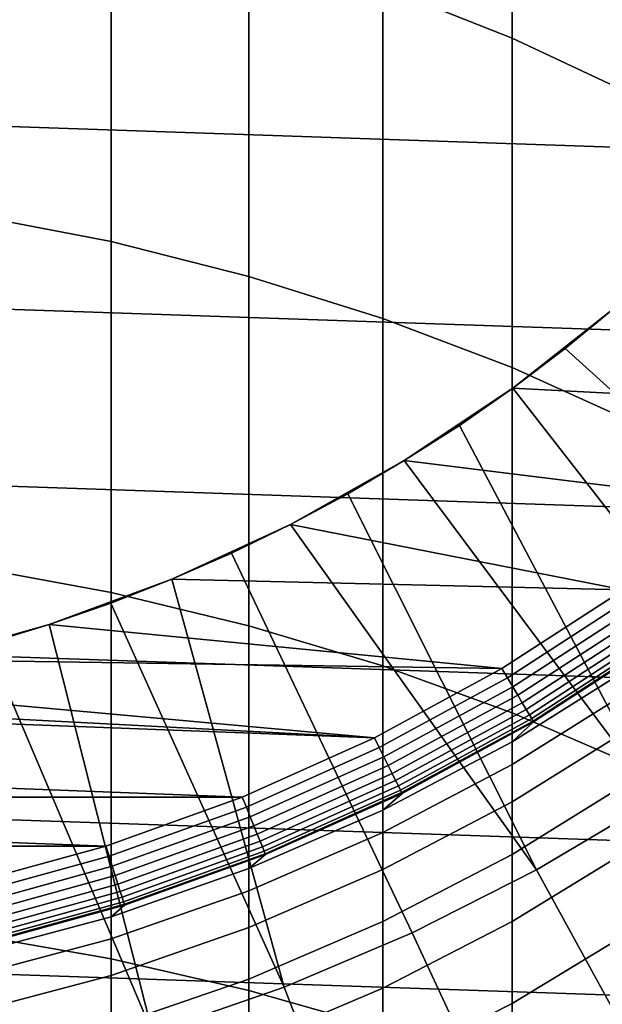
# Model space of a CAD drawing. Header units: metres. Extents: x -24 to 94, y -256 to 25.
# Tile 107 of 195: x 3.91 to 8.6, y -15.81 to -7.88. Entities that reach past the tile are written whole.
import ezdxf

# ---------------------------------------------------------------- set-up
doc = ezdxf.new("R2010")
doc.units = ezdxf.units.M
doc.layers.add('solid_10_061_003_XXX', color=7, linetype='CONTINUOUS')

msp = doc.modelspace()

# ---------------------------------------------------------------- linework, layer by layer
at = {"layer": 'solid_10_061_003_XXX'}
for points in [[(6.833669, -7.615843, 249.230621), (7.875, -8.028559, 248.866531), (7.875, -5.506018, 245.873428), (6.833669, -5.077278, 246.218506)], [(7.875, -8.028559, 248.866531), (8.872291, -8.498477, 248.451965), (8.872291, -5.994181, 245.480515), (7.875, -5.506018, 245.873428)], [(21.561001, -9.347363), (-22.148991, -7.853167), (-22.633904, -6.321091), (22.148993, -7.853165)], [(3.504705, -9.450038, 252.934265), (4.642394, -9.669298, 252.722488), (4.642394, -6.970918, 249.799561), (3.504705, -6.742316, 250.001221)], [(4.642394, -9.669298, 252.722488), (5.754121, -9.949096, 252.452225), (5.754121, -7.262638, 249.542206), (4.642394, -6.970918, 249.799561)], [(5.754121, -9.949096, 252.452225), (6.833669, -10.287867, 252.125), (6.833669, -7.615843, 249.230621), (5.754121, -7.262638, 249.542206)], [(6.833669, -10.287867, 252.125), (7.875, -10.683717, 251.74263), (7.875, -8.028559, 248.866531), (6.833669, -7.615843, 249.230621)], [(20.872786, -10.797076), (-21.561001, -9.347364), (-22.148991, -7.853167), (21.561001, -9.347363)], [(7.875, -10.683717, 251.74263), (8.872291, -11.134431, 251.307281), (8.872291, -8.498477, 248.451965), (7.875, -8.028559, 248.866531)], [(20.087158, -12.196553), (-20.872784, -10.797078), (-21.561001, -9.347364), (20.872786, -10.797076)], [(3.504705, -12.287475, 255.74202), (4.642394, -12.496945, 255.520538), (4.642394, -9.669298, 252.722488), (3.504705, -9.450038, 252.934265)], [(4.642394, -12.496945, 255.520538), (5.754121, -12.764251, 255.237915), (5.754121, -9.949096, 252.452225), (4.642394, -9.669298, 252.722488)], [(5.754121, -12.764251, 255.237915), (6.833669, -13.087895, 254.895721), (6.833669, -10.287867, 252.125), (5.754121, -9.949096, 252.452225)], [(8.709067, -10.197068, 140.550003), (7.882206, -10.848911, 140.550003), (8.30205, -10.5311, 139.995865), (8.709098, -10.197044, 139.995865)], [(7.882206, -10.848911, 140.550003), (8.709067, -10.197068, 140.550003), (10.574037, -10.988732, 140.550003)], [(10.845251, -12.827823, 139.907593), (8.709098, -10.197044, 139.995865), (8.30205, -10.5311, 139.995865)], [(6.833669, -13.087895, 254.895721), (7.875, -13.466071, 254.49588), (7.875, -10.683717, 251.74263), (6.833669, -10.287867, 252.125)], [(10.845251, -12.827823, 139.907593), (8.30205, -10.5311, 139.995865), (7.8822, -10.848918, 139.995865), (9.964228, -13.52356, 139.907593)], [(7.882206, -10.848911, 140.550003), (7.8822, -10.848918, 139.995865), (8.30205, -10.5311, 139.995865)], [(7.875, -13.466071, 254.49588), (8.872291, -13.896662, 254.040604), (8.872291, -11.134431, 251.307281), (7.875, -10.683717, 251.74263)], [(19.207319, -13.539897), (-20.087158, -12.196555), (-20.872784, -10.797078), (20.087158, -12.196553)], [(7.882206, -10.848911, 140.550003), (7.006747, -11.433879, 140.550003), (7.450197, -11.150007, 139.995865), (7.8822, -10.848918, 139.995865)], [(7.882206, -10.848911, 140.550003), (10.574037, -10.988732, 140.550003), (9.701745, -11.765994, 140.550003), (7.006747, -11.433879, 140.550003)], [(9.038702, -14.158896, 139.907593), (9.964228, -13.52356, 139.907593), (7.8822, -10.848918, 139.995865), (7.450197, -11.150007, 139.995865)], [(9.038702, -14.158896, 139.907593), (7.450197, -11.150007, 139.995865), (7.006706, -11.433905, 139.995865)], [(7.006747, -11.433879, 140.550003), (7.006706, -11.433905, 139.995865), (7.450197, -11.150007, 139.995865)], [(7.006747, -11.433879, 140.550003), (6.088026, -11.948391, 140.550003), (6.552411, -11.700171, 139.995865), (7.006706, -11.433905, 139.995865)], [(7.006747, -11.433879, 140.550003), (9.701745, -11.765994, 140.550003), (8.772532, -12.474179, 140.550003), (6.088026, -11.948391, 140.550003)], [(8.072808, -14.730997, 139.907593), (9.038702, -14.158896, 139.907593), (7.006706, -11.433905, 139.995865), (6.552411, -11.700171, 139.995865)], [(8.072808, -14.730997, 139.907593), (6.552411, -11.700171, 139.995865), (6.088013, -11.948398, 139.995865)], [(6.088026, -11.948391, 140.550003), (6.088013, -11.948398, 139.995865), (6.552411, -11.700171, 139.995865)], [(6.088026, -11.948391, 140.550003), (5.131785, -12.389225, 140.550003), (5.614227, -12.1782, 139.995865), (6.088013, -11.948398, 139.995865)], [(5.131785, -12.389225, 140.550003), (6.088026, -11.948391, 140.550003), (8.772532, -12.474179, 140.550003)], [(8.072808, -14.730997, 139.907593), (6.088013, -11.948398, 139.995865), (5.614227, -12.1782, 139.995865), (7.070858, -15.237305, 139.907593)], [(18.237711, -14.820119), (-19.207317, -13.539899), (-20.087158, -12.196555), (19.207319, -13.539897)], [(6.037329, -15.675559, 139.907593), (7.070858, -15.237305, 139.907593), (5.614227, -12.1782, 139.995865), (5.131785, -12.389225, 139.995865)], [(5.131785, -12.389225, 140.550003), (5.131785, -12.389225, 139.995865), (5.614227, -12.1782, 139.995865)], [(3.504705, -15.248836, 258.418732), (4.642394, -15.448089, 258.188049), (4.642394, -12.496945, 255.520538), (3.504705, -12.287475, 255.74202)], [(5.131785, -12.389225, 140.550003), (4.143904, -12.753673, 140.550003), (4.64143, -12.581146, 139.995865), (5.131785, -12.389225, 139.995865)], [(5.131785, -12.389225, 140.550003), (8.772532, -12.474179, 140.550003), (7.791811, -13.109163, 140.550003), (4.143904, -12.753673, 140.550003)], [(6.037329, -15.675559, 139.907593), (5.131785, -12.389225, 139.995865), (4.64143, -12.581146, 139.995865)], [(4.642394, -15.448089, 258.188049), (5.754121, -15.702355, 257.893616), (5.754121, -12.764251, 255.237915), (4.642394, -12.496945, 255.520538)], [(8.823561, -12.544438, 140.557602), (7.837404, -13.183068, 140.557602), (7.791811, -13.109163, 140.550003), (8.772532, -12.474179, 140.550003)], [(4.143904, -12.753673, 140.550003), (4.143918, -12.753668, 139.995865), (4.64143, -12.581146, 139.995865)], [(4.976834, -16.043802, 139.907593), (6.037329, -15.675559, 139.907593), (4.64143, -12.581146, 139.995865), (4.143918, -12.753668, 139.995865)], [(8.872042, -12.613364, 140.580185), (7.880466, -13.255502, 140.580185), (7.837404, -13.183068, 140.557602), (8.823561, -12.544438, 140.557602)], [(8.917526, -12.678029, 140.617081), (7.920867, -13.323459, 140.617081), (7.880466, -13.255502, 140.580185), (8.872042, -12.613364, 140.580185)], [(8.958629, -12.736465, 140.667145), (7.957376, -13.38487, 140.667145), (7.920867, -13.323459, 140.617081), (8.917526, -12.678029, 140.617081)], [(4.143904, -12.753673, 140.550003), (3.130455, -13.039492, 140.550003), (3.640016, -12.906525, 139.995865), (4.143918, -12.753668, 139.995865)], [(3.130455, -13.039492, 140.550003), (4.143904, -12.753673, 140.550003), (7.791811, -13.109163, 140.550003)], [(4.976834, -16.043802, 139.907593), (4.143918, -12.753668, 139.995865), (3.640016, -12.906525, 139.995865)], [(5.754121, -15.702355, 257.893616), (6.833669, -16.010214, 257.53717), (6.833669, -13.087895, 254.895721), (5.754121, -12.764251, 255.237915)], [(8.994099, -12.786891, 140.728867), (7.988881, -13.437863, 140.728867), (7.957376, -13.38487, 140.667145), (8.958629, -12.736465, 140.667145)], [(9.022855, -12.827775, 140.800385), (8.014423, -13.480828, 140.800385), (7.988881, -13.437863, 140.728867), (8.994099, -12.786891, 140.728867)], [(9.044024, -12.85787, 140.879486), (8.033226, -13.512456, 140.879486), (8.014423, -13.480828, 140.800385), (9.022855, -12.827775, 140.800385)], [(3.894113, -16.340391, 139.907593), (4.976834, -16.043802, 139.907593), (3.640016, -12.906525, 139.995865), (3.130502, -13.03948, 139.995865)], [(7.875, -13.70036, 194.22847), (8.048544, -13.538221, 191.550003), (9.061269, -12.882387, 191.550003), (8.872291, -13.07436, 194.256744)], [(9.056959, -12.876261, 140.963776), (8.044717, -13.531783, 140.963776), (8.033226, -13.512456, 140.879486), (9.044024, -12.85787, 140.879486)], [(8.044717, -13.531783, 140.963776), (9.056959, -12.876261, 140.963776), (9.061269, -12.882387, 141.050003), (8.048544, -13.538221, 141.050003)], [(9.061269, -12.882387, 191.550003), (8.048544, -13.538221, 191.550003), (8.048544, -13.538221, 141.050003), (9.061269, -12.882387, 141.050003)], [(3.130455, -13.039492, 140.550003), (7.791811, -13.109163, 140.550003), (6.76538, -13.667192, 140.550003), (2.097777, -13.2449, 140.550003)], [(6.833669, -16.010214, 257.53717), (7.875, -16.369944, 257.120636), (7.875, -13.466071, 254.49588), (6.833669, -13.087895, 254.895721)], [(8.872291, -13.257775, 196.960693), (7.875, -13.881861, 196.90416), (7.875, -13.70036, 194.22847), (8.872291, -13.07436, 194.256744)], [(7.837404, -13.183068, 140.557602), (6.805253, -13.744333, 140.557602), (6.76538, -13.667192, 140.550003), (7.791811, -13.109163, 140.550003)], [(1.052175, -13.368657, 140.550003), (2.097777, -13.2449, 140.550003), (6.76538, -13.667192, 140.550003)], [(7.880466, -13.255502, 140.580185), (6.842645, -13.819852, 140.580185), (6.805253, -13.744333, 140.557602), (7.837404, -13.183068, 140.557602)], [(7.920867, -13.323459, 140.617081), (6.877725, -13.890701, 140.617081), (6.842645, -13.819852, 140.580185), (7.880466, -13.255502, 140.580185)], [(7.957376, -13.38487, 140.667145), (6.909425, -13.954726, 140.667145), (6.877725, -13.890701, 140.617081), (7.920867, -13.323459, 140.617081)], [(8.872291, -13.563135, 199.65358), (7.875, -14.184031, 199.568924), (7.875, -13.881861, 196.90416), (8.872291, -13.257775, 196.960693)], [(1.052175, -13.368657, 140.550003), (6.76538, -13.667192, 140.550003), (0, -13.41, 140.550003)], [(7.988881, -13.437863, 140.728867), (6.936781, -14.009977, 140.728867), (6.909425, -13.954726, 140.667145), (7.957376, -13.38487, 140.667145)], [(0, -13.41, 140.550003), (6.76538, -13.667192, 140.550003), (5.699235, -14.145005, 140.550003), (-6.765406, -13.667178, 140.550003)], [(8.014423, -13.480828, 140.800385), (6.958961, -14.054771, 140.800385), (6.936781, -14.009977, 140.728867), (7.988881, -13.437863, 140.728867)], [(8.033226, -13.512456, 140.879486), (6.975287, -14.087745, 140.879486), (6.958961, -14.054771, 140.800385), (8.014423, -13.480828, 140.800385)], [(7.875, -16.369944, 257.120636), (8.872291, -16.779531, 256.646393), (8.872291, -13.896662, 254.040604), (7.875, -13.466071, 254.49588)], [(17.182989, -16.031057), (-18.237709, -14.82012), (-19.207317, -13.539899), (18.237711, -14.820119)], [(6.833669, -14.250159, 194.203644), (6.988587, -14.114608, 191.550003), (8.048544, -13.538221, 191.550003), (7.875, -13.70036, 194.22847)], [(8.044717, -13.531783, 140.963776), (6.985264, -14.107895, 140.963776), (6.975287, -14.087745, 140.879486), (8.033226, -13.512456, 140.879486)], [(6.985264, -14.107895, 140.963776), (8.044717, -13.531783, 140.963776), (8.048544, -13.538221, 141.050003), (6.988587, -14.114608, 141.050003)], [(8.048544, -13.538221, 191.550003), (6.988587, -14.114608, 191.550003), (6.988587, -14.114608, 141.050003), (8.048544, -13.538221, 141.050003)], [(8.872291, -13.989814, 202.329926), (7.875, -14.606252, 202.217316), (7.875, -14.184031, 199.568924), (8.872291, -13.563135, 199.65358)], [(5.699235, -14.145005, 140.550003), (-5.699251, -14.144999, 140.550003), (-6.765406, -13.667178, 140.550003)], [(6.805253, -13.744333, 140.557602), (5.733167, -14.224942, 140.557602), (5.699235, -14.145005, 140.550003), (6.76538, -13.667192, 140.550003)], [(7.875, -13.881861, 196.90416), (6.833669, -14.429977, 196.854523), (6.833669, -14.250159, 194.203644), (7.875, -13.70036, 194.22847)], [(6.842645, -13.819852, 140.580185), (5.764668, -14.303101, 140.580185), (5.733167, -14.224942, 140.557602), (6.805253, -13.744333, 140.557602)], [(6.877725, -13.890701, 140.617081), (5.794221, -14.376429, 140.617081), (5.764668, -14.303101, 140.580185), (6.842645, -13.819852, 140.580185)], [(7.875, -14.184031, 199.568924), (6.833669, -14.729344, 199.494583), (6.833669, -14.429977, 196.854523), (7.875, -13.881861, 196.90416)], [(6.909425, -13.954726, 140.667145), (5.820928, -14.442692, 140.667145), (5.794221, -14.376429, 140.617081), (6.877725, -13.890701, 140.617081)], [(6.936781, -14.009977, 140.728867), (5.843975, -14.499874, 140.728867), (5.820928, -14.442692, 140.667145), (6.909425, -13.954726, 140.667145)], [(6.958961, -14.054771, 140.800385), (5.862659, -14.546235, 140.800385), (5.843975, -14.499874, 140.728867), (6.936781, -14.009977, 140.728867)], [(8.872291, -14.536942, 204.984268), (7.875, -15.147664, 204.843933), (7.875, -14.606252, 202.217316), (8.872291, -13.989814, 202.329926)], [(5.754121, -14.720682, 194.182388), (5.887619, -14.608164, 191.550003), (6.988587, -14.114608, 191.550003), (6.833669, -14.250159, 194.203644)], [(6.975287, -14.087745, 140.879486), (5.876414, -14.580362, 140.879486), (5.862659, -14.546235, 140.800385), (6.958961, -14.054771, 140.800385)], [(6.985264, -14.107895, 140.963776), (5.884819, -14.601216, 140.963776), (5.876414, -14.580362, 140.879486), (6.975287, -14.087745, 140.879486)], [(5.884819, -14.601216, 140.963776), (6.985264, -14.107895, 140.963776), (6.988587, -14.114608, 141.050003), (5.887619, -14.608164, 141.050003)], [(6.988587, -14.114608, 191.550003), (5.887619, -14.608164, 191.550003), (5.887619, -14.608164, 141.050003), (6.988587, -14.114608, 141.050003)], [(4.599467, -14.539855, 140.550003), (-4.599425, -14.539868, 140.550003), (-5.699251, -14.144999, 140.550003)], [(5.699235, -14.145005, 140.550003), (4.599467, -14.539855, 140.550003), (-5.699251, -14.144999, 140.550003)], [(5.733167, -14.224942, 140.557602), (4.627436, -14.622073, 140.557602), (4.599467, -14.539855, 140.550003), (5.699235, -14.145005, 140.550003)], [(7.875, -14.606252, 202.217316), (6.833669, -15.147652, 202.118408), (6.833669, -14.729344, 199.494583), (7.875, -14.184031, 199.568924)], [(9.700266, -17.700729, 139.704315), (10.860883, -17.013296, 139.704315), (9.038702, -14.158896, 139.907593), (8.072808, -14.730997, 139.907593)], [(5.764668, -14.303101, 140.580185), (4.652861, -14.702414, 140.580185), (4.627436, -14.622073, 140.557602), (5.733167, -14.224942, 140.557602)], [(6.833669, -14.429977, 196.854523), (5.754121, -14.899059, 196.812042), (5.754121, -14.720682, 194.182388), (6.833669, -14.250159, 194.203644)], [(5.794221, -14.376429, 140.617081), (4.676715, -14.777788, 140.617081), (4.652861, -14.702414, 140.580185), (5.764668, -14.303101, 140.580185)], [(5.820928, -14.442692, 140.667145), (4.698271, -14.845901, 140.667145), (4.676715, -14.777788, 140.617081), (5.794221, -14.376429, 140.617081)], [(6.833669, -14.729344, 199.494583), (5.754121, -15.196029, 199.430954), (5.754121, -14.899059, 196.812042), (6.833669, -14.429977, 196.854523)], [(5.843975, -14.499874, 140.728867), (4.716873, -14.904681, 140.728867), (4.698271, -14.845901, 140.667145), (5.820928, -14.442692, 140.667145)], [(5.862659, -14.546235, 140.800385), (4.731954, -14.952335, 140.800385), (4.716873, -14.904681, 140.728867), (5.843975, -14.499874, 140.728867)], [(4.599467, -14.539855, 140.550003), (3.472956, -14.849278, 140.550003), (-4.599425, -14.539868, 140.550003)], [(4.627436, -14.622073, 140.557602), (3.494549, -14.933395, 140.557602), (3.472956, -14.849278, 140.550003), (4.599467, -14.539855, 140.550003)], [(5.876414, -14.580362, 140.879486), (4.743055, -14.987415, 140.879486), (4.731954, -14.952335, 140.800385), (5.862659, -14.546235, 140.800385)], [(5.884819, -14.601216, 140.963776), (4.749839, -15.008852, 140.963776), (4.743055, -14.987415, 140.879486), (5.876414, -14.580362, 140.879486)], [(8.872291, -15.203402, 207.611191), (7.875, -15.807161, 207.44342), (7.875, -15.147664, 204.843933), (8.872291, -14.536942, 204.984268)], [(4.652861, -14.702414, 140.580185), (3.51375, -15.015447, 140.580185), (3.494549, -14.933395, 140.557602), (4.627436, -14.622073, 140.557602)], [(4.642394, -15.109296, 194.164841), (4.7521, -15.015993, 191.550003), (5.887619, -14.608164, 191.550003), (5.754121, -14.720682, 194.182388)], [(4.749839, -15.008852, 140.963776), (5.884819, -14.601216, 140.963776), (5.887619, -14.608164, 141.050003), (4.752099, -15.015993, 141.050003)], [(5.887619, -14.608164, 191.550003), (4.7521, -15.015993, 191.550003), (4.752099, -15.015993, 141.050003), (5.887619, -14.608164, 141.050003)], [(7.875, -15.147664, 204.843933), (6.833669, -15.684044, 204.720673), (6.833669, -15.147652, 202.118408), (7.875, -14.606252, 202.217316)], [(4.676715, -14.777788, 140.617081), (3.531764, -15.092426, 140.617081), (3.51375, -15.015447, 140.580185), (4.652861, -14.702414, 140.580185)], [(5.754121, -14.899059, 196.812042), (4.642394, -15.286484, 196.776947), (4.642394, -15.109296, 194.164841), (5.754121, -14.720682, 194.182388)], [(6.833669, -15.147652, 202.118408), (5.754121, -15.610986, 202.033768), (5.754121, -15.196029, 199.430954), (6.833669, -14.729344, 199.494583)], [(8.496325, -18.309109, 139.704315), (9.700266, -17.700729, 139.704315), (8.072808, -14.730997, 139.907593), (7.070858, -15.237305, 139.907593)], [(17.182989, -16.031057), (-17.182987, -16.031057), (-18.237709, -14.82012)], [(4.698271, -14.845901, 140.667145), (3.548042, -15.16199, 140.667145), (3.531764, -15.092426, 140.617081), (4.676715, -14.777788, 140.617081)], [(4.716873, -14.904681, 140.728867), (3.56209, -15.22202, 140.728867), (3.548042, -15.16199, 140.667145), (4.698271, -14.845901, 140.667145)], [(4.731954, -14.952335, 140.800385), (3.573479, -15.27069, 140.800385), (3.56209, -15.22202, 140.728867), (4.716873, -14.904681, 140.728867)], [(5.754121, -15.196029, 199.430954), (4.642394, -15.581473, 199.378403), (4.642394, -15.286484, 196.776947), (5.754121, -14.899059, 196.812042)], [(4.743055, -14.987415, 140.879486), (3.581863, -15.306517, 140.879486), (3.573479, -15.27069, 140.800385), (4.731954, -14.952335, 140.800385)], [(4.749839, -15.008852, 140.963776), (3.586986, -15.328409, 140.963776), (3.581863, -15.306517, 140.879486), (4.743055, -14.987415, 140.879486)], [(3.504705, -15.413828, 194.151077), (3.588693, -15.335703, 191.550003), (4.7521, -15.015993, 191.550003), (4.642394, -15.109296, 194.164841)], [(3.586986, -15.328409, 140.963776), (4.749839, -15.008852, 140.963776), (4.752099, -15.015993, 141.050003), (3.588692, -15.335703, 141.050003)], [(4.7521, -15.015993, 191.550003), (3.588693, -15.335703, 191.550003), (3.588692, -15.335703, 141.050003), (4.752099, -15.015993, 141.050003)], [(4.642394, -15.286484, 196.776947), (3.504705, -15.590084, 196.749451), (3.504705, -15.413828, 194.151077), (4.642394, -15.109296, 194.164841)], [(6.833669, -15.684044, 204.720673), (5.754121, -16.143082, 204.615189), (5.754121, -15.610986, 202.033768), (6.833669, -15.147652, 202.118408)], [(7.875, -15.807161, 207.44342), (6.833669, -16.337427, 207.296066), (6.833669, -15.684044, 204.720673), (7.875, -15.147664, 204.843933)], [(5.754121, -15.610986, 202.033768), (4.642394, -15.993663, 201.963867), (4.642394, -15.581473, 199.378403), (5.754121, -15.196029, 199.430954)], [(8.872291, -15.987833, 210.205338), (7.875, -16.583399, 210.010452), (7.875, -15.807161, 207.44342), (8.872291, -15.203402, 207.611191)], [(3.504705, -18.328075, 260.958984), (4.642394, -18.516705, 260.719513), (4.642394, -15.448089, 258.188049), (3.504705, -15.248836, 258.418732)], [(4.642394, -15.581473, 199.378403), (3.504705, -15.883522, 199.337219), (3.504705, -15.590084, 196.749451), (4.642394, -15.286484, 196.776947)], [(7.254439, -18.835712, 139.704315), (8.496325, -18.309109, 139.704315), (7.070858, -15.237305, 139.907593), (6.037329, -15.675559, 139.907593)], [(4.642394, -18.516705, 260.719513), (5.754121, -18.757414, 260.41391), (5.754121, -15.702355, 257.893616), (4.642394, -15.448089, 258.188049)], [(4.642394, -15.993663, 201.963867), (3.504705, -16.293543, 201.909088), (3.504705, -15.883522, 199.337219), (4.642394, -15.581473, 199.378403)], [(5.754121, -16.143082, 204.615189), (4.642394, -16.522211, 204.528076), (4.642394, -15.993663, 201.963867), (5.754121, -15.610986, 202.033768)], [(5.980152, -19.278194, 139.704315), (7.254439, -18.835712, 139.704315), (6.037329, -15.675559, 139.907593), (4.976834, -16.043802, 139.907593)], [(6.833669, -16.337427, 207.296066), (5.754121, -16.791233, 207.169952), (5.754121, -16.143082, 204.615189), (6.833669, -15.684044, 204.720673)], [(5.754121, -18.757414, 260.41391), (6.833669, -19.048859, 260.043915), (6.833669, -16.010214, 257.53717), (5.754121, -15.702355, 257.893616)], [(7.875, -16.583399, 210.010452), (6.833669, -17.106468, 209.83931), (6.833669, -16.337427, 207.296066), (7.875, -15.807161, 207.44342)]]:
    msp.add_3dface(points, dxfattribs=at)

doc.saveas('drawing.dxf')
